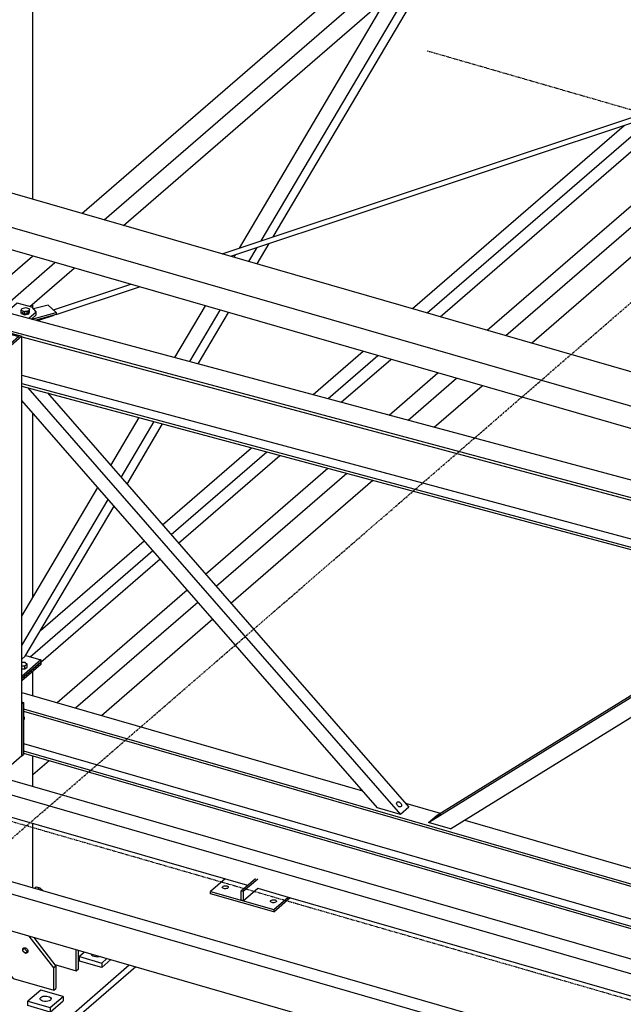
# Model space of a CAD drawing. Header units: millimetres. Extents: x -288865 to 11255, y 102926 to 380857.
# Tile 7 of 142: x -161577 to -160494, y 231786 to 233554. Entities that reach past the tile are written whole.
import ezdxf

# ---------------------------------------------------------------- set-up
doc = ezdxf.new("R2010")
doc.units = ezdxf.units.MM
doc.header["$MEASUREMENT"] = 0
doc.linetypes.add('DXK_LINE_DOT3', pattern=[5.9187, 2.979, -0.9799, 0.9799, -0.9799])
doc.layers.add('TS_INNE_OBIEKTY', color=7, linetype='Continuous')
doc.layers.add('TS_LINIE_WIDOCZNE', color=7, linetype='Continuous')

# ---------------------------------------------------------------- blocks, each defined once
blk = doc.blocks.new('Part-68308383-2207 - 1330')
at = {"layer": 'TS_LINIE_WIDOCZNE', "color": 1, "linetype": 'Continuous'}
for p, q in [((3240, 6979.8), (3851.4, 6803.3)), ((3243.1, 6950.5), (4735.9, 6519.6)), ((3243.1, 6946.3), (4732.3, 6516.4)), ((3243.1, 6888), (4681.8, 6472.7)), ((3243.1, 6874.8), (4670.3, 6462.8)), ((3243.1, 6870.6), (4666.7, 6459.6)), ((3928.4, 6781.1), (3990.9, 6763.1)), ((4034.7, 6750.4), (4749.9, 6543.9))]:
    blk.add_line(p, q, dxfattribs=at)
blk = doc.blocks.new('Part-68308383-2094 - 1330')
at = {"layer": 'TS_LINIE_WIDOCZNE', "color": 1, "linetype": 'Continuous'}
for p, q in [((1619.9, 8338.8), (5565.9, 7199.8)), ((5478.7, 7162.7), (2354.1, 8064.7)), ((5478.7, 7122.8), (2354.1, 8024.8))]:
    blk.add_line(p, q, dxfattribs=at)
blk = doc.blocks.new('Part-68308383-2255 - 1330')
at = {"layer": 'TS_LINIE_WIDOCZNE', "color": 1, "linetype": 'Continuous'}
for p, q in [((3347.8, 7840), (4792.3, 9091)), ((4792.3, 9091), (4803, 9087.9)), ((3387.8, 7828.5), (4832.2, 9079.5)), ((4814.2, 9084.6), (4791.2, 9064.7)), ((4832.2, 9079.5), (4814.2, 9084.6)), ((4832.2, 9039.5), (4832.2, 9079.5)), ((4791.2, 9064.7), (4787.2, 9065.8)), ((3422.4, 7818.5), (4832.2, 9039.5)), ((3159.2, 7676.7), (3259.3, 7763.4)), ((3199.9, 7665.8), (3299.3, 7751.9)), ((3254, 7672.7), (3333.9, 7741.9)), ((3181.6, 7670.7), (3202.3, 7688.6))]:
    blk.add_line(p, q, dxfattribs=at)
blk = doc.blocks.new('Part-68308383-2269 - 1330')
at = {"layer": 'TS_LINIE_WIDOCZNE', "color": 1, "linetype": 'Continuous'}
for p, q in [((3604.8, 6645.1), (3578.6, 6622.5)), ((3578.6, 6622.5), (3691.9, 6589.8)), ((3578.6, 6618.5), (3578.6, 6622.5)), ((3691.9, 6585.8), (3578.6, 6618.5)), ((3691.9, 6589.8), (3718, 6612.4)), ((3691.9, 6585.8), (3721.5, 6611.4)), ((3691.9, 6589.8), (3691.9, 6585.8))]:
    blk.add_line(p, q, dxfattribs=at)
blk = doc.blocks.new('Bolt-68308383-2567 - 1330')
at = {"layer": 'TS_INNE_OBIEKTY', "color": 1, "linetype": 'Continuous'}
for p, q in [((3238.7, 7665.4), (3239.7, 7669.3)), ((3238.8, 7660.1), (3238.7, 7665.4)), ((3245.1, 7663.1), (3238.7, 7665.4)), ((3238.8, 7660.1), (3245.2, 7657.8)), ((3239.7, 7669.3), (3247, 7670.9)), ((3252.5, 7664.8), (3245.1, 7663.1)), ((3245.2, 7657.8), (3245.1, 7663.1)), ((3245.2, 7657.8), (3252.6, 7659.5)), ((3247, 7670.9), (3253.4, 7668.7)), ((3253.4, 7668.7), (3252.5, 7664.8)), ((3252.6, 7659.5), (3252.5, 7664.8)), ((3252.6, 7659.5), (3253.5, 7663.4)), ((3253.5, 7663.4), (3253.4, 7668.7))]:
    blk.add_line(p, q, dxfattribs=at)
blk = doc.blocks.new('Bolt-68308383-2591 - 1330')
at = {"layer": 'TS_INNE_OBIEKTY', "color": 1, "linetype": 'Continuous'}
for p, q in [((3272.5, 6429.2), (3272.6, 6430.8)), ((3273.3, 6427.7), (3272.5, 6429.2)), ((3272.6, 6430.8), (3273.7, 6432.3)), ((3275, 6426.4), (3273.3, 6427.7)), ((3273.7, 6432.3), (3275.7, 6433.5)), ((3277.4, 6425.4), (3275, 6426.4)), ((3275.7, 6433.5), (3278.3, 6434.3)), ((3280.3, 6424.9), (3277.4, 6425.4)), ((3278.3, 6434.3), (3281.4, 6434.7)), ((3283.4, 6424.8), (3280.3, 6424.9)), ((3281.4, 6434.7), (3284.5, 6434.7)), ((3286.5, 6425.2), (3283.4, 6424.8)), ((3284.5, 6434.7), (3287.4, 6434.1)), ((3289.1, 6426), (3286.5, 6425.2)), ((3287.4, 6434.1), (3289.8, 6433.1)), ((3291.1, 6427.3), (3289.1, 6426)), ((3289.8, 6433.1), (3291.5, 6431.8)), ((3292.2, 6428.7), (3291.1, 6427.3)), ((3291.5, 6431.8), (3292.3, 6430.3)), ((3292.3, 6430.3), (3292.2, 6428.7))]:
    blk.add_line(p, q, dxfattribs=at)
blk = doc.blocks.new('Part-68308383-2090 - 1330')
at = {"layer": 'TS_LINIE_WIDOCZNE', "color": 1, "linetype": 'Continuous'}
for p, q in [((1263.6, 7205.5), (5290.7, 6043)), ((1244.4, 7188.8), (5271.5, 6026.3)), ((1244.4, 7122.2), (5271.5, 5959.7))]:
    blk.add_line(p, q, dxfattribs=at)
blk = doc.blocks.new('Part-68308383-1804 - 1330')
at = {"layer": 'TS_LINIE_WIDOCZNE', "color": 1, "linetype": 'Continuous'}
for p, q in [((3210.7, 6554.6), (3210.7, 6483.5)), ((3297.3, 6485.2), (3252.9, 6542.4)), ((3261.2, 6540), (3301.2, 6488.5)), ((3241.4, 6517.9), (3245.2, 6521.2)), ((3241.4, 6517.9), (3241.6, 6519.3)), ((3241.6, 6516.4), (3241.4, 6517.9)), ((3241.6, 6519.3), (3242.3, 6520.4)), ((3242.3, 6514.9), (3241.6, 6516.4)), ((3242.3, 6520.4), (3243.3, 6521.1)), ((3243.3, 6513.6), (3242.3, 6514.9)), ((3243.3, 6521.1), (3244.6, 6521.4)), ((3244.6, 6512.6), (3243.3, 6513.6)), ((3244.6, 6521.4), (3246, 6521.2)), ((3246, 6511.9), (3244.6, 6512.6)), ((3245.2, 6521.3), (3245.2, 6521.2)), ((3245.2, 6521.2), (3245.4, 6519.7)), ((3245.4, 6519.7), (3246.1, 6518.2)), ((3246, 6521.2), (3247.5, 6520.6)), ((3246, 6511.9), (3249.9, 6515.2)), ((3247.5, 6511.7), (3246, 6511.9)), ((3246.1, 6518.2), (3247.1, 6516.9)), ((3247.1, 6516.9), (3248.4, 6515.9)), ((3247.5, 6520.6), (3248.8, 6519.6)), ((3248.8, 6512), (3247.5, 6511.7)), ((3248.4, 6515.9), (3249.9, 6515.2)), ((3248.8, 6519.6), (3249.8, 6518.2)), ((3249.8, 6512.7), (3248.8, 6512)), ((3249.8, 6518.2), (3250.5, 6516.7)), ((3250.5, 6513.8), (3249.8, 6512.7)), ((3249.9, 6515.2), (3250.7, 6515.1)), ((3250.5, 6516.7), (3250.7, 6515.2)), ((3250.7, 6515.2), (3250.5, 6513.8)), ((3301.2, 6488.5), (3297.3, 6485.2)), ((3301.2, 6488.5), (3301.2, 6448.5)), ((3210.7, 6483.5), (3224.1, 6466.4)), ((3297.3, 6445.2), (3297.3, 6485.2)), ((3224.1, 6466.4), (3297.3, 6445.2)), ((3297.3, 6445.2), (3301.2, 6448.5))]:
    blk.add_line(p, q, dxfattribs=at)
blk = doc.blocks.new('Part-68308383-1707 - 1330')
at = {"layer": 'TS_LINIE_WIDOCZNE', "color": 1, "linetype": 'Continuous'}
for p, q in [((3259.8, 7865.5), (3259.8, 8609.8)), ((3259.8, 7669.8), (3259.8, 7677.7)), ((3259.8, 7150.2), (3259.8, 7481.4)), ((3259.8, 6974.1), (3259.8, 7017.8)), ((3259.8, 6811.3), (3259.8, 6865.8)), ((3259.8, 6629.2), (3259.8, 6744.7))]:
    blk.add_line(p, q, dxfattribs=at)
blk = doc.blocks.new('Part-68308383-1731 - 1330')
at = {"layer": 'TS_LINIE_WIDOCZNE', "color": 1, "linetype": 'Continuous'}
for p, q in [((3190.8, 8596.3), (3276.5, 9370.1)), ((3276.5, 9370.1), (3277.9, 9372.8)), ((3277.9, 9372.8), (3281.2, 9373.9)), ((3281.2, 9373.9), (3282, 9373.6)), ((3200.4, 8599.5), (3285.7, 9369.7)), ((3114.4, 7907.4), (3189.9, 8588.6)), ((3123.4, 7904.8), (3199.5, 8591.5)), ((3093.8, 7721.4), (3103.4, 7808.4)), ((3103.1, 7721.8), (3112.4, 7805.9))]:
    blk.add_line(p, q, dxfattribs=at)
blk = doc.blocks.new('Part-68308383-1742 - 1330')
at = {"layer": 'TS_LINIE_WIDOCZNE', "color": 1, "linetype": 'Continuous'}
for p, q in [((3599.7, 7767.3), (4795.5, 8165.7)), ((3615.1, 7762.9), (4793.3, 8155.4)), ((3297, 7666.5), (3435.4, 7712.6)), ((3301.7, 7658.4), (3450.9, 7708.1)), ((3270.5, 7648.1), (3298.2, 7657.3)), ((3268.2, 7649.1), (3268.8, 7648.3)), ((3268.8, 7648.3), (3270.5, 7648.1)), ((3270.5, 7648.1), (3271.2, 7649.9))]:
    blk.add_line(p, q, dxfattribs=at)
blk = doc.blocks.new('Part-68308383-1803 - 1330')
at = {"layer": 'TS_LINIE_WIDOCZNE', "color": 1, "linetype": 'Continuous'}
for p, q in [((3262.8, 6628.4), (3265.7, 6630.9)), ((3265.7, 6630.9), (3272.3, 6629)), ((3272.3, 6629), (3269.4, 6626.5)), ((3278.1, 6623.9), (3272.3, 6629))]:
    blk.add_line(p, q, dxfattribs=at)
blk = doc.blocks.new('Part-68308383-1805 - 1330')
at = {"layer": 'TS_LINIE_WIDOCZNE', "color": 1, "linetype": 'Continuous'}
for p, q in [((3337.7, 6480.2), (3337.7, 6517.9)), ((3341.6, 6483.5), (3341.6, 6516.8)), ((3299, 6491.4), (3337.7, 6480.2)), ((3337.7, 6480.2), (3341.6, 6483.5))]:
    blk.add_line(p, q, dxfattribs=at)
blk = doc.blocks.new('Part-68308383-1819 - 1330')
at = {"layer": 'TS_LINIE_WIDOCZNE', "color": 1, "linetype": 'Continuous'}
for p, q in [((3117.3, 6525), (3038.5, 6456.7)), ((3304.9, 6379.7), (3432.8, 6490.5)), ((3444.3, 6487.1), (3304.9, 6366.4)), ((3038.5, 6456.7), (3304.9, 6379.7)), ((3038.5, 6443.3), (3038.5, 6456.7)), ((3304.9, 6366.4), (3038.5, 6443.3)), ((3304.9, 6366.4), (3304.9, 6379.7))]:
    blk.add_line(p, q, dxfattribs=at)
blk = doc.blocks.new('Part-68308383-2270 - 1330')
at = {"layer": 'TS_LINIE_WIDOCZNE', "color": 1, "linetype": 'Continuous'}
for p, q in [((3633.3, 6623.4), (3659.4, 6646)), ((3663.4, 6644.8), (3637.3, 6622.2)), ((3637.3, 6622.2), (3633.3, 6623.4)), ((3633.3, 6606.7), (3633.3, 6623.4)), ((3637.3, 6605.6), (3663.4, 6628.2)), ((3637.3, 6622.2), (3637.3, 6605.6)), ((3637.3, 6605.6), (3633.3, 6606.7))]:
    blk.add_line(p, q, dxfattribs=at)
blk = doc.blocks.new('Part-68308383-2286 - 1330')
at = {"layer": 'TS_LINIE_WIDOCZNE', "color": 1, "linetype": 'Continuous'}
for p, q in [((3240, 7004.7), (3274.1, 7034.2)), ((3274.1, 7030.2), (3240, 7000.7)), ((3274.1, 7034.2), (3274.1, 7030.2))]:
    blk.add_line(p, q, dxfattribs=at)
blk = doc.blocks.new('Part-68308383-2198 - 1330')
at = {"layer": 'TS_LINIE_WIDOCZNE', "color": 1, "linetype": 'Continuous'}
for p, q in [((3274.1, 7038.2), (3240, 7008.7)), ((3246.9, 7046.1), (3274.1, 7038.2)), ((3274.1, 7038.2), (3274.1, 7034.2)), ((3274.1, 7034.2), (3240, 7004.7))]:
    blk.add_line(p, q, dxfattribs=at)
blk = doc.blocks.new('Part-68308383-1922 - 1330')
at = {"layer": 'TS_LINIE_WIDOCZNE', "color": 1, "linetype": 'Continuous'}
for p, q in [((3352.6, 6513.6), (3343.2, 6505.5)), ((3343.2, 6505.5), (3383.2, 6493.9)), ((3343.2, 6497.5), (3343.2, 6505.5)), ((3383.2, 6485.9), (3343.2, 6497.5)), ((3383.2, 6493.9), (3392.6, 6502.1)), ((3383.2, 6485.9), (3399.5, 6500.1)), ((3383.2, 6493.9), (3383.2, 6485.9))]:
    blk.add_line(p, q, dxfattribs=at)
blk = doc.blocks.new('Part-68308383-1925 - 1330')
at = {"layer": 'TS_LINIE_WIDOCZNE', "color": 1, "linetype": 'Continuous'}
for p, q in [((3274, 6445.5), (3250.9, 6425.5)), ((3313.9, 6434), (3274, 6445.5)), ((3250.9, 6425.5), (3290.8, 6414)), ((3250.9, 6417.5), (3250.9, 6425.5)), ((3290.8, 6406), (3250.9, 6417.5)), ((3290.8, 6414), (3313.9, 6434)), ((3290.8, 6406), (3313.9, 6426)), ((3313.9, 6434), (3313.9, 6426)), ((3290.8, 6414), (3290.8, 6406))]:
    blk.add_line(p, q, dxfattribs=at)
blk = doc.blocks.new('Part-68308383-2341 - 1330')
at = {"layer": 'TS_LINIE_WIDOCZNE', "color": 1, "linetype": 'Continuous'}
for p, q in [((3154.2, 7620.9), (3173.4, 7637.6)), ((3173.4, 7637.6), (3240, 7619.7)), ((3154.2, 7048.3), (3154.2, 7620.9)), ((3220.8, 7603), (3154.2, 7620.9)), ((3174.8, 7635), (3159.4, 7621.7)), ((3159.4, 7621.7), (3219.4, 7605.6)), ((3174.8, 7617.5), (3174.8, 7635)), ((3174.8, 7635), (3234.8, 7618.9)), ((3240, 7619.7), (3220.8, 7603)), ((3240, 6865.9), (3240, 7619.7)), ((3234.8, 7618.9), (3219.4, 7605.6)), ((3220.8, 7029.1), (3220.8, 7603)), ((3220.8, 6849.2), (3220.8, 7029.1)), ((3154.2, 6868.5), (3154.2, 6890.8)), ((3220.8, 6849.2), (3154.2, 6868.5)), ((3240, 6865.9), (3220.8, 6849.2))]:
    blk.add_line(p, q, dxfattribs=at)
blk = doc.blocks.new('Part-68308383-2262 - 1330')
at = {"layer": 'TS_LINIE_WIDOCZNE', "color": 1, "linetype": 'Continuous'}
for p, q in [((3669.2, 7790.5), (3960.5, 8283.6)), ((3690.9, 7797.7), (3975.4, 8279.3)), ((3630.4, 7777.5), (3897.8, 8230.3)), ((3662.3, 7749.3), (3683.9, 7785.8)), ((3620.8, 7761.3), (3623.3, 7765.6)), ((3647.4, 7753.6), (3662.1, 7778.5)), ((3514.4, 7581.3), (3569.2, 7674)), ((3541.4, 7574.1), (3595.8, 7666.3)), ((3556.4, 7570), (3610.7, 7662)), ((3399.7, 7387.1), (3450.6, 7473.3)), ((3418.3, 7365.8), (3477.5, 7466.1)), ((3428.7, 7353.9), (3492.6, 7462)), ((3240, 7116.8), (3376.4, 7347.7)), ((3240, 7064), (3395, 7326.4)), ((3246.1, 7044.7), (3405.4, 7314.5)), ((3240, 7039.5), (3246.1, 7044.7))]:
    blk.add_line(p, q, dxfattribs=at)
blk = doc.blocks.new('Part-68308383-2171 - 1330')
at = {"layer": 'TS_LINIE_WIDOCZNE', "color": 1, "linetype": 'Continuous'}
for p, q in [((3054.1, 6844), (3077.1, 6864)), ((3077.1, 6864), (4619.6, 6418.8)), ((3054.1, 6804), (3054.1, 6844)), ((3054.1, 6844), (4596.6, 6398.8)), ((3054.1, 6824), (3055, 6827.1)), ((3055, 6827.1), (3057.4, 6828.8)), ((3055.2, 6825), (3056.1, 6827.9)), ((3055.2, 6825), (3056.1, 6821.4)), ((3057.4, 6828.8), (3060.7, 6828.8)), ((3060.7, 6828.8), (3064.1, 6826.9)), ((3064.1, 6826.9), (3066.5, 6823.8)), ((3055, 6820.4), (3054.1, 6824)), ((3057.4, 6817.3), (3055, 6820.4)), ((3056.1, 6821.4), (3058.6, 6818.3)), ((3060.7, 6815.4), (3057.4, 6817.3)), ((3058.6, 6818.3), (3061.9, 6816.4)), ((3064.1, 6815.4), (3060.7, 6815.4)), ((3061.9, 6816.4), (3065.2, 6816.4)), ((3066.5, 6817.1), (3064.1, 6815.4)), ((3065.2, 6816.4), (3066.6, 6817.3)), ((3066.5, 6823.8), (3067.4, 6820.2)), ((3067.4, 6820.2), (3066.5, 6817.1)), ((3054.1, 6804), (3645, 6633.5)), ((3663.4, 6628.2), (3718, 6612.4)), ((3718, 6612.4), (4549, 6372.6))]:
    blk.add_line(p, q, dxfattribs=at)
blk = doc.blocks.new('Part-68308383-2211 - 1330')
at = {"layer": 'TS_LINIE_WIDOCZNE', "color": 1, "linetype": 'Continuous'}
for p, q in [((2370, 7888.8), (5481.8, 7052.7)), ((2370, 7856.9), (5481.8, 7020.8)), ((3240, 7618.6), (4771.3, 7207.2)), ((3240, 7549.4), (4751.8, 7143.2)), ((3240, 7534.5), (4751.8, 7128.3)), ((3240, 7529.9), (4751.8, 7123.7))]:
    blk.add_line(p, q, dxfattribs=at)
blk = doc.blocks.new('Part-68308383-2034 - 1330')
at = {"layer": 'TS_LINIE_WIDOCZNE', "color": 1, "linetype": 'Continuous'}
for p, q in [((3287.4, 7675.4), (3261.1, 7668.3)), ((3301.6, 7662.3), (3287.4, 7675.4)), ((3257.6, 7650.3), (3301.6, 7662.3)), ((3301.7, 7658.2), (3265.1, 7648.3)), ((3301.6, 7662.3), (3301.7, 7658.2))]:
    blk.add_line(p, q, dxfattribs=at)
blk = doc.blocks.new('Part-68308383-2035 - 1330')
at = {"layer": 'TS_LINIE_WIDOCZNE', "color": 1, "linetype": 'Continuous'}
for p, q in [((3231.6, 7678.7), (3212.7, 7662.4)), ((3258.3, 7671.6), (3231.6, 7678.7)), ((3241.3, 7662.1), (3241.9, 7662.9)), ((3241.3, 7661.2), (3241.3, 7662.1)), ((3241.7, 7660.5), (3241.3, 7661.2)), ((3242.6, 7659.8), (3241.7, 7660.5)), ((3241.9, 7662.9), (3243, 7663.5)), ((3242, 7660.2), (3241.9, 7662.9)), ((3243.9, 7659.3), (3242.6, 7659.8)), ((3243, 7663.5), (3244.4, 7664)), ((3245.5, 7659), (3243.9, 7659.3)), ((3244.4, 7664), (3246, 7664.2)), ((3247.2, 7659), (3245.5, 7659)), ((3246, 7664.2), (3247.7, 7664.2)), ((3248.8, 7659.2), (3247.2, 7659)), ((3247.7, 7664.2), (3249.3, 7663.9)), ((3250.2, 7659.7), (3248.8, 7659.2)), ((3249.4, 7659.4), (3249.3, 7663.9)), ((3249.3, 7663.9), (3250.6, 7663.4)), ((3251.3, 7660.3), (3250.2, 7659.7)), ((3250.6, 7663.4), (3251.5, 7662.8)), ((3251.9, 7661.1), (3251.3, 7660.3)), ((3251.5, 7662.8), (3252, 7662)), ((3252, 7662), (3251.9, 7661.1)), ((3252.7, 7651.6), (3265.8, 7663)), ((3257.5, 7650.3), (3265.9, 7657.6)), ((3265.8, 7663), (3258.3, 7671.6)), ((3265.9, 7657.6), (3265.8, 7663))]:
    blk.add_line(p, q, dxfattribs=at)
blk = doc.blocks.new('Bolt-68308383-2841 - 1330')
at = {"layer": 'TS_INNE_OBIEKTY', "color": 1, "linetype": 'Continuous'}
for p, q in [((3982.8, 6755.8), (3983.1, 6756.1)), ((3983, 6755.7), (3982.8, 6755.8)), ((3983.5, 6756), (3983, 6755.7)), ((3983.1, 6756.1), (3983.7, 6756.7)), ((3984.5, 6756.5), (3983.5, 6756)), ((3983.7, 6756.7), (3984.7, 6757.6)), ((3985.7, 6757.3), (3984.5, 6756.5)), ((3984.7, 6757.6), (3986, 6758.5)), ((3987, 6758.2), (3985.7, 6757.3)), ((3986, 6758.5), (3987.3, 6759.5)), ((3988.4, 6759.2), (3987, 6758.2)), ((3987.3, 6759.5), (3988.7, 6760.4)), ((3989.6, 6760.2), (3988.4, 6759.2)), ((3988.7, 6760.4), (3989.9, 6761.2)), ((3990.6, 6761), (3989.6, 6760.2)), ((3989.9, 6761.2), (3990.8, 6761.8)), ((3991.3, 6761.6), (3990.6, 6761)), ((3990.8, 6761.8), (3991.4, 6762)), ((3991.6, 6762), (3991.3, 6761.6)), ((3991.4, 6762), (3991.6, 6762))]:
    blk.add_line(p, q, dxfattribs=at)
blk = doc.blocks.new('Part-68308383-2231 - 1330')
at = {"layer": 'TS_LINIE_WIDOCZNE', "color": 1, "linetype": 'Continuous'}
for p, q in [((3250.6, 7527), (3919.3, 6760.6)), ((3285.9, 7517.6), (3934.6, 6774)), ((3878.3, 6772.5), (3240, 7504)), ((3919.3, 6760.6), (3878.3, 6772.5)), ((3934.6, 6774), (3919.3, 6760.6))]:
    blk.add_line(p, q, dxfattribs=at)
blk = doc.blocks.new('Part-68308383-2233 - 1330')
at = {"layer": 'TS_LINIE_WIDOCZNE', "color": 1, "linetype": 'Continuous'}
for p, q in [((3969.6, 6746.1), (4631.9, 7155.9)), ((3985, 6759.4), (4627.6, 7157.1)), ((4009.3, 6734.7), (4672.4, 7145)), ((3969.6, 6746.1), (3985, 6759.4)), ((4009.3, 6734.7), (3969.6, 6746.1))]:
    blk.add_line(p, q, dxfattribs=at)
blk = doc.blocks.new('Part-68308383-2259 - 1330')
at = {"layer": 'TS_LINIE_WIDOCZNE', "color": 1, "linetype": 'Continuous'}
for p, q in [((4787.6, 8402.3), (4798.9, 8412.1)), ((4798.9, 8412.1), (4803.2, 8410.9)), ((4814.2, 8407.7), (4802.9, 8397.9)), ((4819.4, 8406.2), (4814.2, 8407.7)), ((4814.2, 8394.6), (4818.5, 8398.3)), ((4338.7, 8013.5), (4742.2, 8363)), ((4396.4, 8032.7), (4768.8, 8355.3)), ((4446.4, 8049.4), (4791.9, 8348.6)), ((3990.4, 7654.5), (4428.4, 8033.8)), ((3967.4, 7661.2), (4378.4, 8017.1)), ((3940.7, 7668.9), (4320.6, 7997.9)), ((3762.6, 7514.6), (3852.3, 7592.3)), ((3789.7, 7507.3), (3878.9, 7584.6)), ((3813.2, 7501), (3902, 7577.9)), ((3492.5, 7280.7), (3652.3, 7419.1)), ((3507.8, 7263.2), (3679.4, 7411.8)), ((3521, 7248), (3702.9, 7405.5)), ((3273.4, 7091), (3459.7, 7252.3)), ((3254.6, 7043.9), (3475, 7234.8)), ((3274.1, 7034.2), (3488.2, 7219.6))]:
    blk.add_line(p, q, dxfattribs=at)
blk = doc.blocks.new('Part-68308383-2342 - 1330')
at = {"layer": 'TS_LINIE_WIDOCZNE', "color": 1, "linetype": 'Continuous'}
for p, q in [((3240, 6962.7), (3243.1, 6961.8)), ((3240, 6959.2), (3243.1, 6961.8)), ((3240, 6959.2), (3240, 6865.9)), ((3243.1, 6961.8), (3243.1, 6868.6)), ((3240, 6865.9), (3243.1, 6868.6))]:
    blk.add_line(p, q, dxfattribs=at)
blk = doc.blocks.new('Bolt-68308383-2373 - 1330')
at = {"layer": 'TS_INNE_OBIEKTY', "color": 1, "linetype": 'Continuous'}
for p, q in [((3241.4, 6518.2), (3241.7, 6519.5)), ((3241.5, 6516.7), (3241.4, 6518.2)), ((3242.1, 6515.2), (3241.5, 6516.7)), ((3241.7, 6519.5), (3242.4, 6520.6)), ((3243.1, 6513.8), (3242.1, 6515.2)), ((3242.4, 6520.6), (3243.5, 6521.2)), ((3244.4, 6512.7), (3243.1, 6513.8)), ((3243.5, 6521.2), (3244.8, 6521.4)), ((3245.8, 6512), (3244.4, 6512.7)), ((3244.8, 6521.4), (3246.3, 6521.2)), ((3247.2, 6511.7), (3245.8, 6512)), ((3246.3, 6521.2), (3247.7, 6520.4)), ((3248.6, 6511.9), (3247.2, 6511.7)), ((3247.7, 6520.4), (3249, 6519.3)), ((3249.7, 6512.6), (3248.6, 6511.9)), ((3249, 6519.3), (3249.9, 6518)), ((3250.4, 6513.6), (3249.7, 6512.6)), ((3249.9, 6518), (3250.5, 6516.5)), ((3250.7, 6515), (3250.4, 6513.6)), ((3250.5, 6516.5), (3250.7, 6515))]:
    blk.add_line(p, q, dxfattribs=at)
blk = doc.blocks.new('GridLine-68308383-3691 - 1330')
at = {"layer": 'TS_INNE_OBIEKTY', "color": 4, "linetype": 'DXK_LINE_DOT3'}
blk.add_line((2582.4, 6932.9), (11998.7, 4214.7), dxfattribs=at)
blk = doc.blocks.new('Bolt-68308383-3134 - 1330')
at = {"layer": 'TS_INNE_OBIEKTY', "color": 1, "linetype": 'Continuous'}
for p, q in [((3240, 7033.9), (3245.5, 7033.9)), ((3245.5, 7027), (3240, 7027)), ((3240, 7022), (3245.5, 7022)), ((3245.5, 7033.9), (3249.5, 7030.4)), ((3249.5, 7030.4), (3245.5, 7027)), ((3245.5, 7022), (3245.5, 7027)), ((3245.5, 7022), (3249.5, 7025.4)), ((3249.5, 7025.4), (3249.5, 7030.4))]:
    blk.add_line(p, q, dxfattribs=at)
blk = doc.blocks.new('Bolt-68308383-2590 - 1330')
at = {"layer": 'TS_INNE_OBIEKTY', "color": 1, "linetype": 'Continuous'}
for p, q in [((3364.8, 6509.2), (3364.9, 6510.1)), ((3365.6, 6507.7), (3364.8, 6509.2)), ((3367.3, 6506.4), (3365.6, 6507.7)), ((3369.7, 6505.4), (3367.3, 6506.4)), ((3372.6, 6504.8), (3369.7, 6505.4)), ((3375.8, 6504.7), (3372.6, 6504.8)), ((3378.8, 6505.1), (3375.8, 6504.7)), ((3380.3, 6505.6), (3378.8, 6505.1))]:
    blk.add_line(p, q, dxfattribs=at)
blk = doc.blocks.new('Bolt-68308383-2689 - 1330')
at = {"layer": 'TS_INNE_OBIEKTY', "color": 1, "linetype": 'Continuous'}
for p, q in [((3243.1, 6936.8), (3243.4, 6936.4)), ((3243.4, 6930.9), (3243.1, 6930.7)), ((3243.4, 6936.4), (3244.1, 6934.9)), ((3244.1, 6932), (3243.4, 6930.9)), ((3244.1, 6934.9), (3244.3, 6933.4)), ((3244.3, 6933.4), (3244.1, 6932)), ((3196.4, 6902.7), (3196.6, 6904.1)), ((3196.6, 6901.2), (3196.4, 6902.7)), ((3196.6, 6904.1), (3197.3, 6905.2)), ((3197.3, 6899.7), (3196.6, 6901.2)), ((3197.1, 6902.5), (3197.6, 6904.3)), ((3197.6, 6900.3), (3197.1, 6902.5)), ((3197.3, 6905.2), (3198.3, 6905.9)), ((3198.3, 6898.4), (3197.3, 6899.7)), ((3197.6, 6904.3), (3199.1, 6905.4)), ((3199.1, 6898.5), (3197.6, 6900.3)), ((3198.3, 6905.9), (3199.6, 6906.2)), ((3199.6, 6897.3), (3198.3, 6898.4)), ((3199.1, 6905.4), (3201.1, 6905.3)), ((3201.1, 6897.4), (3199.1, 6898.5)), ((3199.6, 6906.2), (3201.1, 6906)), ((3201.1, 6896.7), (3199.6, 6897.3)), ((3201.1, 6906), (3202.5, 6905.4)), ((3201.1, 6905.3), (3203.1, 6904.2)), ((3203.1, 6897.3), (3201.1, 6897.4)), ((3202.5, 6896.5), (3201.1, 6896.7)), ((3202.5, 6905.4), (3203.8, 6904.3)), ((3203.8, 6896.8), (3202.5, 6896.5)), ((3203.1, 6904.2), (3204.5, 6902.3)), ((3204.5, 6898.4), (3203.1, 6897.3)), ((3203.8, 6904.3), (3204.8, 6903)), ((3204.8, 6897.5), (3203.8, 6896.8)), ((3204.5, 6902.3), (3205.1, 6900.2)), ((3205.1, 6900.2), (3204.5, 6898.4)), ((3204.8, 6903), (3205.5, 6901.5)), ((3205.5, 6898.6), (3204.8, 6897.5)), ((3205.5, 6901.5), (3205.7, 6900)), ((3205.7, 6900), (3205.5, 6898.6))]:
    blk.add_line(p, q, dxfattribs=at)
blk = doc.blocks.new('Bolt-68308383-2839 - 1330')
at = {"layer": 'TS_INNE_OBIEKTY', "color": 1, "linetype": 'Continuous'}
for p, q in [((3912.4, 6780.8), (3912.6, 6782)), ((3912.6, 6779.4), (3912.4, 6780.8)), ((3912.6, 6782), (3913.3, 6783)), ((3913.2, 6777.9), (3912.6, 6779.4)), ((3914.1, 6776.6), (3913.2, 6777.9)), ((3913.3, 6783), (3914.3, 6783.5)), ((3915.4, 6775.4), (3914.1, 6776.6)), ((3914.3, 6783.5), (3915.5, 6783.6)), ((3916.7, 6774.6), (3915.4, 6775.4)), ((3915.5, 6783.6), (3916.9, 6783.2)), ((3918.1, 6774.3), (3916.7, 6774.6)), ((3916.9, 6783.2), (3918.3, 6782.4)), ((3919.4, 6774.3), (3918.1, 6774.3)), ((3918.3, 6782.4), (3919.5, 6781.2)), ((3920.4, 6774.8), (3919.4, 6774.3)), ((3919.5, 6781.2), (3920.5, 6779.9)), ((3921, 6775.8), (3920.4, 6774.8)), ((3920.5, 6779.9), (3921.1, 6778.4)), ((3921.3, 6777), (3921, 6775.8)), ((3921.1, 6778.4), (3921.3, 6777))]:
    blk.add_line(p, q, dxfattribs=at)
blk = doc.blocks.new('Bolt-68308383-3122 - 1330')
at = {"layer": 'TS_INNE_OBIEKTY', "color": 1, "linetype": 'Continuous'}
for p, q in [((3599.7, 6629.7), (3599.8, 6630.5)), ((3600.1, 6628.9), (3599.7, 6629.7)), ((3599.8, 6630.5), (3600.4, 6631.3)), ((3600.4, 6631.3), (3601.4, 6632)), ((3601.4, 6632), (3602.9, 6632.4)), ((3602.9, 6632.4), (3604.5, 6632.6)), ((3604.5, 6632.6), (3606.2, 6632.6)), ((3606.2, 6632.6), (3607.7, 6632.3)), ((3607.7, 6632.3), (3609.1, 6631.8)), ((3609.1, 6631.8), (3610, 6631.1)), ((3610, 6631.1), (3610.4, 6630.2)), ((3610.4, 6630.2), (3610.3, 6629.4)), ((3601, 6628.2), (3600.1, 6628.9)), ((3602.4, 6627.6), (3601, 6628.2)), ((3603.9, 6627.3), (3602.4, 6627.6)), ((3605.6, 6627.3), (3603.9, 6627.3)), ((3607.2, 6627.5), (3605.6, 6627.3)), ((3608.7, 6628), (3607.2, 6627.5)), ((3609.7, 6628.6), (3608.7, 6628)), ((3610.3, 6629.4), (3609.7, 6628.6)), ((3686.3, 6604.7), (3686.4, 6605.5)), ((3686.7, 6603.9), (3686.3, 6604.7)), ((3686.4, 6605.5), (3687, 6606.3)), ((3687.6, 6603.2), (3686.7, 6603.9)), ((3687, 6606.3), (3688, 6607)), ((3689, 6602.6), (3687.6, 6603.2)), ((3688, 6607), (3689.5, 6607.4)), ((3690.5, 6602.3), (3689, 6602.6)), ((3689.5, 6607.4), (3691.1, 6607.6)), ((3692.2, 6602.3), (3690.5, 6602.3)), ((3691.1, 6607.6), (3692.8, 6607.6)), ((3693.8, 6602.5), (3692.2, 6602.3)), ((3692.8, 6607.6), (3694.3, 6607.3)), ((3695.3, 6603), (3693.8, 6602.5)), ((3694.3, 6607.3), (3695.7, 6606.8)), ((3696.3, 6603.6), (3695.3, 6603)), ((3695.7, 6606.8), (3696.6, 6606.1)), ((3696.9, 6604.4), (3696.3, 6603.6)), ((3696.6, 6606.1), (3697, 6605.2)), ((3697, 6605.2), (3696.9, 6604.4))]:
    blk.add_line(p, q, dxfattribs=at)
blk = doc.blocks.new('GridLine-68308383-3697 - 1330')
at = {"layer": 'TS_INNE_OBIEKTY', "color": 4, "linetype": 'DXK_LINE_DOT3'}
blk.add_line((1119.2, 4896.5), (7869.5, 10742.4), dxfattribs=at)
blk = doc.blocks.new('Part-68308383-3650 - 1330')
at = {"layer": 'TS_LINIE_WIDOCZNE', "color": 1, "linetype": 'Continuous'}
for p, q in [((4075, 7630.1), (4498.1, 7996.5)), ((4498.1, 7996.5), (4519.9, 7990.2)), ((4108.3, 7620.5), (4519.9, 7976.9)), ((4154.5, 7607.2), (4519.9, 7923.6)), ((3899.3, 7477.9), (3986.6, 7553.5)), ((3933.2, 7468.8), (4019.9, 7543.9)), ((3980.1, 7456.2), (4066, 7530.6)), ((3569.6, 7192.4), (3789, 7382.4)), ((3588.7, 7170.5), (3822.9, 7373.3)), ((3615.2, 7140.1), (3869.8, 7360.7)), ((3303.1, 6961.6), (3536.8, 7164)), ((3336.4, 6952), (3555.9, 7142.1)), ((3382.6, 6938.7), (3582.4, 7111.7)), ((3259.8, 6832.3), (3288.7, 6857.4))]:
    blk.add_line(p, q, dxfattribs=at)
blk = doc.blocks.new('GridLine-68308383-3690 - 1330')
at = {"layer": 'TS_INNE_OBIEKTY', "color": 4, "linetype": 'DXK_LINE_DOT3'}
blk.add_line((3967.1, 8132), (13383.3, 5413.8), dxfattribs=at)

msp = doc.modelspace()

# ---------------------------------------------------------------- block references
for name in ['GridLine-68308383-3697 - 1330', 'Part-68308383-1707 - 1330', 'Part-68308383-1731 - 1330', 'Part-68308383-2255 - 1330', 'Part-68308383-1742 - 1330', 'Part-68308383-2259 - 1330', 'Part-68308383-2094 - 1330', 'Part-68308383-2262 - 1330', 'GridLine-68308383-3690 - 1330', 'Part-68308383-2211 - 1330', 'Part-68308383-3650 - 1330', 'Part-68308383-2035 - 1330', 'Bolt-68308383-2567 - 1330', 'Part-68308383-2034 - 1330', 'Part-68308383-2341 - 1330', 'Part-68308383-2231 - 1330', 'Part-68308383-2207 - 1330', 'Part-68308383-2090 - 1330', 'Part-68308383-2233 - 1330', 'Part-68308383-2198 - 1330', 'Part-68308383-2286 - 1330', 'Bolt-68308383-3134 - 1330', 'Part-68308383-2342 - 1330', 'Bolt-68308383-2689 - 1330', 'GridLine-68308383-3691 - 1330', 'Part-68308383-2171 - 1330', 'Bolt-68308383-2839 - 1330', 'Bolt-68308383-2841 - 1330', 'Part-68308383-2269 - 1330', 'Part-68308383-2270 - 1330', 'Part-68308383-1803 - 1330', 'Bolt-68308383-3122 - 1330', 'Part-68308383-1804 - 1330', 'Part-68308383-1819 - 1330', 'Bolt-68308383-2373 - 1330', 'Part-68308383-1805 - 1330', 'Part-68308383-1922 - 1330', 'Bolt-68308383-2590 - 1330', 'Part-68308383-1925 - 1330', 'Bolt-68308383-2591 - 1330']:
    msp.add_blockref(name, (-164812.9, 225365.8))

doc.saveas('drawing.dxf')
